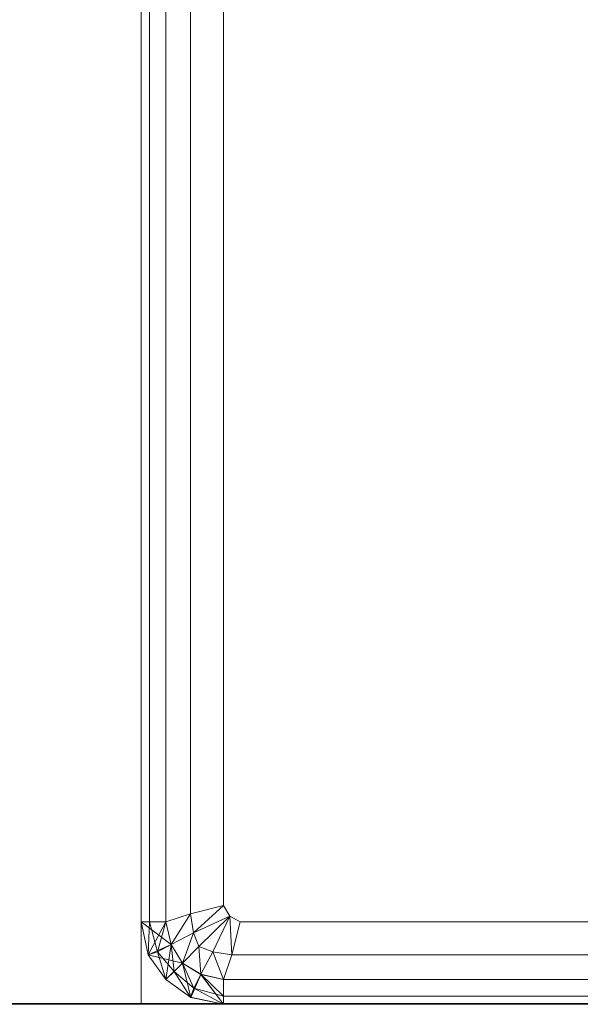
# Model space of a CAD drawing. Header units: metres. Extents: x 391.1 to 427.5, y 12.7 to 28.4.
# Tile 4 of 240: x 408.2987 to 408.3668, y 14.1806 to 14.3001. Entities that reach past the tile are written whole.
import ezdxf

# ---------------------------------------------------------------- set-up
doc = ezdxf.new("R2010")
doc.units = ezdxf.units.M
doc.layers.add('01_SUELOS', color=7, linetype='Continuous', lineweight=25, true_color=0x007f00)
for name, color, linetype, lineweight in [('02_MOBILIARIO', 7, 'Continuous', 18), ('A-DETL-____-MBND', 7, 'Continuous', 18), ('A-WALL-____-MCUT', 7, 'Continuous', 25), ('A-WALL-____-OTLN', 7, 'Continuous', 25)]:
    doc.layers.add(name, color=color, linetype=linetype, lineweight=lineweight)

# ---------------------------------------------------------------- blocks, each defined once
blk = doc.blocks.new('Family - LONDR55-XX_ZZ-ARQ-CAA-M3D-Londres55-151093-01_ENLLUMENAT_PS1')
at = {"layer": '01_SUELOS', "color": 9, "true_color": 0xaad4aa}
for p, q in [((0, 0), (26.635, 0)), ((26.635, 0), (0, 0))]:
    blk.add_line(p, q, dxfattribs=at)
blk = doc.blocks.new('Family - Mur PS-2-151177-01_ENLLUMENAT_PS1')
at = {"layer": 'A-DETL-____-MBND', "color": 253, "true_color": 0xaaaaaa}
for p, q in [((31.836, 1.34), (0, 1.34)), ((0, 1.34), (31.836, 1.34))]:
    blk.add_line(p, q, dxfattribs=at)
blk = doc.blocks.new('Family - Mur PS-1-153352-01_ENLLUMENAT_PS1')
at = {"layer": 'A-WALL-____-MCUT', "color": 253, "true_color": 0xaaaaaa}
blk.add_line((16.935, 1.34), (0, 1.34), dxfattribs=at)
at = {"layer": 'A-WALL-____-OTLN', "color": 253, "true_color": 0xaaaaaa}
blk.add_line((16.935, 1.34), (0, 1.34), dxfattribs=at)
blk = doc.blocks.new('Family - Plats de dutxa PS-1-153583-01_ENLLUMENAT_PS1')
at = {"layer": '02_MOBILIARIO', "color": 253, "true_color": 0xaaaaaa}
for p, q in [((0.01, 0.80026), (0.01, 0.00026)), ((0.01, 0.80026), (0.01, 0.00026)), ((0.013, 0.79026), (0.013, 0.01026)), ((0.01, 0.01026), (0.01, 0.40026)), ((0.01, 0.01026), (0.01, 0.40026)), ((0.01, 0.01026), (0.01, 0.40026)), ((0.01, 0.01026), (0.01, 0.40026)), ((0.011, 0.01026), (0.011, 0.40026)), ((0.011, 0.01026), (0.011, 0.40026)), ((0.013, 0.01026), (0.013, 0.40026)), ((0.013, 0.01026), (0.013, 0.40026)), ((0.013, 0.01026), (0.013, 0.40026)), ((0.016, 0.01126), (0.016, 0.40026)), ((0.016, 0.01126), (0.016, 0.40026)), ((0.02, 0.01226), (0.02, 0.40026)), ((0.02, 0.01226), (0.02, 0.40026)), ((0.01, 0.01026), (0.01, 0.30026)), ((0.01, 0.30026), (0.01, 0.01026)), ((0.01, 0.01026), (0.01, 0.30026)), ((0.02, 0.01226), (0.016, 0.01126)), ((0.016, 0.01126), (0.02, 0.01226)), ((0.01637, 0.00894), (0.02, 0.01226)), ((0.02, 0.01226), (0.01637, 0.00894)), ((0.02077, 0.01098), (0.02, 0.01226)), ((0.02077, 0.01098), (0.02, 0.01226)), ((0.016, 0.01126), (0.013, 0.01026)), ((0.013, 0.01026), (0.016, 0.01126)), ((0.01364, 0.00751), (0.016, 0.01126)), ((0.016, 0.01126), (0.01364, 0.00751)), ((0.01637, 0.00894), (0.016, 0.01126)), ((0.016, 0.01126), (0.01637, 0.00894)), ((0.02077, 0.01098), (0.01637, 0.00894)), ((0.01637, 0.00894), (0.02077, 0.01098)), ((0.02077, 0.01098), (0.017, 0.00726)), ((0.017, 0.00726), (0.02077, 0.01098)), ((0.01868, 0.00664), (0.02077, 0.01098)), ((0.01868, 0.00664), (0.02077, 0.01098)), ((0.022, 0.01026), (0.02077, 0.01098)), ((0.022, 0.01026), (0.02077, 0.01098)), ((0.02077, 0.01098), (0.021, 0.00626)), ((0.021, 0.00626), (0.02077, 0.01098)), ((0.013, 0.01026), (0.01, 0.01026)), ((0.01083, 0.00628), (0.01, 0.01026)), ((0.01085, 0.00625), (0.01, 0.01026)), ((0.01085, 0.00625), (0.01, 0.01026)), ((0.01, 0.01026), (0.01083, 0.00628)), ((0.01, 0.01026), (0.01083, 0.00628)), ((0.01364, 0.00752), (0.01, 0.01026)), ((0.01083, 0.00628), (0.01, 0.01026)), ((0.01, 0.01026), (0.013, 0.01026)), ((0.01, 0.01026), (0.01364, 0.00752)), ((0.011, 0.01026), (0.01, 0.01026)), ((0.01, 0.01026), (0.01085, 0.00625)), ((0.013, 0.01026), (0.01, 0.01026)), ((0.01, 0.01026), (0.011, 0.01026)), ((0.01083, 0.00628), (0.01, 0.01026)), ((0.01085, 0.00625), (0.01, 0.01026)), ((0.01083, 0.00628), (0.013, 0.01026)), ((0.01085, 0.00625), (0.011, 0.01026)), ((0.011, 0.01026), (0.01085, 0.00625)), ((0.01196, 0.00665), (0.011, 0.01026)), ((0.013, 0.01026), (0.011, 0.01026)), ((0.011, 0.01026), (0.01196, 0.00665)), ((0.011, 0.01026), (0.013, 0.01026)), ((0.01196, 0.00665), (0.013, 0.01026)), ((0.013, 0.01026), (0.01196, 0.00665)), ((0.013, 0.01026), (0.01364, 0.00751)), ((0.013, 0.01026), (0.01364, 0.00752)), ((0.013, 0.01026), (0.01364, 0.00751)), ((0.01364, 0.00751), (0.013, 0.01026)), ((0.022, 0.01026), (0.021, 0.00626)), ((0.021, 0.00626), (0.022, 0.01026)), ((0.41, 0.01026), (0.022, 0.01026)), ((0.022, 0.01026), (0.41, 0.01026)), ((0.01637, 0.00894), (0.01364, 0.00751)), ((0.01364, 0.00751), (0.01637, 0.00894)), ((0.015, 0.00526), (0.01637, 0.00894)), ((0.01637, 0.00894), (0.015, 0.00526)), ((0.017, 0.00726), (0.01637, 0.00894)), ((0.01637, 0.00894), (0.017, 0.00726)), ((0.01364, 0.00752), (0.01083, 0.00628)), ((0.01083, 0.00628), (0.01364, 0.00752)), ((0.01364, 0.00751), (0.01083, 0.00628)), ((0.01364, 0.00751), (0.01196, 0.00665)), ((0.01196, 0.00665), (0.01364, 0.00751)), ((0.013, 0.00326), (0.01364, 0.00751)), ((0.01364, 0.00752), (0.015, 0.00526)), ((0.01364, 0.00751), (0.015, 0.00526)), ((0.01364, 0.00751), (0.015, 0.00526)), ((0.014, 0.00426), (0.01364, 0.00751)), ((0.015, 0.00526), (0.01364, 0.00751)), ((0.01364, 0.00751), (0.014, 0.00426)), ((0.015, 0.00526), (0.017, 0.00726)), ((0.015, 0.00526), (0.017, 0.00726)), ((0.01868, 0.00664), (0.017, 0.00726)), ((0.017, 0.00726), (0.01724, 0.00391)), ((0.01724, 0.00391), (0.017, 0.00726)), ((0.017, 0.00726), (0.01868, 0.00664)), ((0.013, 0.00326), (0.01083, 0.00628)), ((0.01083, 0.00628), (0.01085, 0.00625)), ((0.015, 0.00526), (0.01083, 0.00628)), ((0.013, 0.00326), (0.01083, 0.00628)), ((0.01083, 0.00628), (0.015, 0.00526)), ((0.01085, 0.00625), (0.01083, 0.00628)), ((0.01083, 0.00628), (0.013, 0.00326)), ((0.01083, 0.00628), (0.01085, 0.00625)), ((0.01196, 0.00665), (0.01085, 0.00625)), ((0.01085, 0.00625), (0.01196, 0.00665)), ((0.013, 0.00326), (0.01085, 0.00625)), ((0.01085, 0.00625), (0.013, 0.00326)), ((0.013, 0.00326), (0.01085, 0.00625)), ((0.013, 0.00326), (0.01085, 0.00625)), ((0.01085, 0.00625), (0.013, 0.00326)), ((0.013, 0.00326), (0.01196, 0.00665)), ((0.014, 0.00426), (0.01196, 0.00665)), ((0.01196, 0.00665), (0.013, 0.00326)), ((0.01196, 0.00665), (0.014, 0.00426)), ((0.01868, 0.00664), (0.01724, 0.00391)), ((0.01724, 0.00391), (0.01868, 0.00664)), ((0.021, 0.00626), (0.01868, 0.00664)), ((0.01868, 0.00664), (0.02, 0.00326)), ((0.02, 0.00326), (0.01868, 0.00664)), ((0.01868, 0.00664), (0.021, 0.00626)), ((0.021, 0.00626), (0.02, 0.00326)), ((0.02, 0.00326), (0.021, 0.00626)), ((0.021, 0.00626), (0.41, 0.00626)), ((0.41, 0.00626), (0.021, 0.00626)), ((0.015, 0.00526), (0.013, 0.00326)), ((0.013, 0.00326), (0.015, 0.00526)), ((0.015, 0.00526), (0.013, 0.00326)), ((0.014, 0.00426), (0.015, 0.00526)), ((0.014, 0.00426), (0.015, 0.00526)), ((0.01602, 0.0011), (0.015, 0.00526)), ((0.015, 0.00526), (0.01724, 0.00391)), ((0.01602, 0.0011), (0.015, 0.00526)), ((0.015, 0.00526), (0.01726, 0.0039)), ((0.015, 0.00526), (0.01602, 0.0011)), ((0.015, 0.00526), (0.01724, 0.00391)), ((0.01724, 0.00391), (0.015, 0.00526)), ((0.015, 0.00526), (0.01638, 0.00223)), ((0.01638, 0.00223), (0.015, 0.00526)), ((0.013, 0.00326), (0.014, 0.00426)), ((0.013, 0.00326), (0.014, 0.00426)), ((0.01638, 0.00223), (0.014, 0.00426)), ((0.014, 0.00426), (0.01599, 0.00111)), ((0.01599, 0.00111), (0.014, 0.00426)), ((0.014, 0.00426), (0.01638, 0.00223)), ((0.01602, 0.0011), (0.01724, 0.00391)), ((0.01602, 0.0011), (0.01726, 0.0039)), ((0.01726, 0.0039), (0.01602, 0.0011)), ((0.01724, 0.00391), (0.01638, 0.00223)), ((0.01638, 0.00223), (0.01724, 0.00391)), ((0.02, 0.00026), (0.01724, 0.00391)), ((0.01724, 0.00391), (0.02, 0.00326)), ((0.01724, 0.00391), (0.02, 0.00326)), ((0.02, 0.00326), (0.01724, 0.00391)), ((0.01724, 0.00391), (0.02, 0.00126)), ((0.02, 0.00126), (0.01724, 0.00391)), ((0.02, 0.00026), (0.01726, 0.0039)), ((0.01726, 0.0039), (0.02, 0.00326)), ((0.01726, 0.0039), (0.02, 0.00026)), ((0.01602, 0.0011), (0.013, 0.00326)), ((0.01599, 0.00111), (0.013, 0.00326)), ((0.01599, 0.00111), (0.013, 0.00326)), ((0.013, 0.00326), (0.01602, 0.0011)), ((0.013, 0.00326), (0.01602, 0.0011)), ((0.01602, 0.0011), (0.013, 0.00326)), ((0.01602, 0.0011), (0.013, 0.00326)), ((0.013, 0.00326), (0.01599, 0.00111)), ((0.02, 0.00326), (0.51, 0.00326)), ((0.02, 0.00026), (0.02, 0.00326)), ((0.02, 0.00326), (0.02, 0.00026)), ((0.02, 0.00326), (0.02, 0.00126)), ((0.41, 0.00326), (0.02, 0.00326)), ((0.02, 0.00026), (0.02, 0.00326)), ((0.41, 0.00326), (0.02, 0.00326)), ((0.02, 0.00326), (0.02, 0.00126)), ((0.41, 0.00326), (0.02, 0.00326)), ((0.01638, 0.00223), (0.01599, 0.00111)), ((0.01599, 0.00111), (0.01638, 0.00223)), ((0.02, 0.00126), (0.01638, 0.00223)), ((0.01638, 0.00223), (0.02, 0.00026)), ((0.02, 0.00026), (0.01638, 0.00223)), ((0.01638, 0.00223), (0.02, 0.00126)), ((0.02, 0.00126), (0.02, 0.00026)), ((0.41, 0.00126), (0.02, 0.00026)), ((0.41, 0.00126), (0.02, 0.00126)), ((0.02, 0.00026), (0.02, 0.00126)), ((0.41, 0.00126), (0.02, 0.00126)), ((0.41, 0.00126), (0.02, 0.00026)), ((0.01, 0.00026), (0.81, 0.00026)), ((0.01, 0.00026), (0.81, 0.00026)), ((0.02, 0.00026), (0.01599, 0.00111)), ((0.01599, 0.00111), (0.01602, 0.0011)), ((0.01599, 0.00111), (0.01602, 0.0011)), ((0.02, 0.00026), (0.01599, 0.00111)), ((0.01599, 0.00111), (0.02, 0.00026)), ((0.01602, 0.0011), (0.01599, 0.00111)), ((0.02, 0.00026), (0.01599, 0.00111)), ((0.01599, 0.00111), (0.02, 0.00026)), ((0.02, 0.00026), (0.01602, 0.0011)), ((0.02, 0.00026), (0.01602, 0.0011)), ((0.01602, 0.0011), (0.02, 0.00026)), ((0.02, 0.00026), (0.01602, 0.0011)), ((0.51, 0.00026), (0.02, 0.00026)), ((0.51, 0.00026), (0.02, 0.00026)), ((0.41, 0.00026), (0.02, 0.00026)), ((0.02, 0.00026), (0.41, 0.00026)), ((0.02, 0.00026), (0.41, 0.00026)), ((0.41, 0.00026), (0.02, 0.00026))]:
    blk.add_line(p, q, dxfattribs=at)
blk = doc.blocks.new('LONDR55-XX_ZZ-ARQ-CAA-M3D-Londres55_ifc-1-01_ENLLUMENAT_PS1')
at = {"layer": '01_SUELOS', "color": 253, "lineweight": 18, "true_color": 0xaaaaaa}
blk.add_blockref('Family - LONDR55-XX_ZZ-ARQ-CAA-M3D-Londres55-151093-01_ENLLUMENAT_PS1', (392.09643, 14.18066), dxfattribs=at)
at = {"layer": '02_MOBILIARIO', "color": 253, "lineweight": 18, "true_color": 0xaaaaaa}
blk.add_blockref('Family - Plats de dutxa PS-1-153583-01_ENLLUMENAT_PS1', (408.30344, 14.18035), dxfattribs=at)
at = {"layer": 'A-WALL-____-OTLN', "color": 253, "lineweight": 18, "true_color": 0xaaaaaa}
for name, p in [('Family - Mur PS-2-151177-01_ENLLUMENAT_PS1', (392.09971, 12.84061)), ('Family - Mur PS-1-153352-01_ENLLUMENAT_PS1', (400.75645, 12.84061))]:
    blk.add_blockref(name, p, dxfattribs=at)

msp = doc.modelspace()

# ---------------------------------------------------------------- block references
at = {"lineweight": 5}
msp.add_blockref('LONDR55-XX_ZZ-ARQ-CAA-M3D-Londres55_ifc-1-01_ENLLUMENAT_PS1', (0, 0), dxfattribs=at)

doc.saveas('drawing.dxf')
